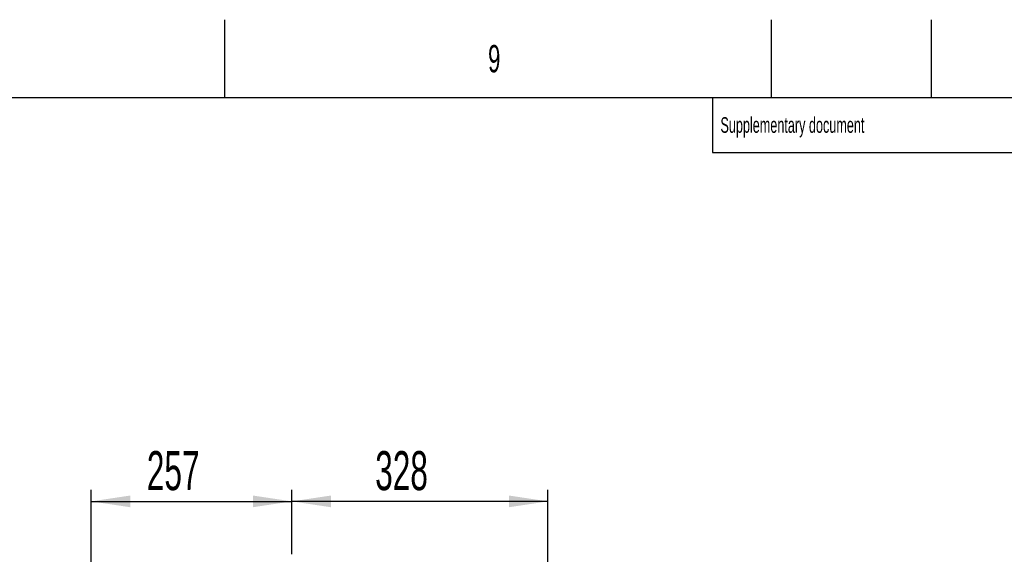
# Model space of a CAD drawing. Extents: x 0 to 8410, y 0 to 5940.
# Tile 94 of 110: x 5342 to 6604, y 5255 to 5940. Entities that reach past the tile are written whole.
import ezdxf

# ---------------------------------------------------------------- set-up
doc = ezdxf.new("R2010")
doc.units = 0
doc.header["$LTSCALE"] = 10
doc.layers.get('0').update_dxf_attribs({"linetype": 'CONTINUOUS'})
doc.styles.add('SLDTEXTSTYLE0', font='TXT', dxfattribs={"width": 0.605})
doc.dimstyles.new('SLDDIMSTYLE12', dxfattribs={"dimtxt": 50, "dimasz": 50, "dimexe": 0, "dimexo": 0.0625, "dimgap": 12.5, "dimtad": 1, "dimdec": 1, "dimrnd": 1e-09, "dimzin": 12, "dimtxsty": 'SLDTEXTSTYLE0', "dimsah": 1, "dimcen": 0.09, "dimazin": 3, "dimtfac": 1, "dimtofl": 0, "dimtmove": 0, "dimatfit": 3, "dimtolj": 1, "dimtzin": 12})

# ---------------------------------------------------------------- blocks, each defined once
blk = doc.blocks.new('_D_19')
at = {"color": 7, "linetype": 'CONTINUOUS'}
for p, q in [((5691.1, 5255.5), (5691.1, 5338)), ((6019.1, 4720.9), (6019.1, 5338)), ((6019.1, 5323), (5691.1, 5323))]:
    blk.add_line(p, q, dxfattribs=at)
for points in [[(5691.1, 5323), (5741.1, 5315.5), (5741.1, 5330.5)], [(6019.1, 5323), (5969.1, 5330.5), (5969.1, 5315.5)]]:
    blk.add_solid(points, dxfattribs=at)
at = {"color": 7, "linetype": 'CONTINUOUS', "insert": (5797.8, 5387.4), "char_height": 50, "attachment_point": 1, "style": 'SLDTEXTSTYLE0'}
blk.add_mtext('328', dxfattribs=at)
blk = doc.blocks.new('_D_20')
at = {"color": 7, "linetype": 'CONTINUOUS'}
for p, q in [((5434.1, 4679.5), (5434.1, 5338)), ((5691.1, 5255.5), (5691.1, 5338)), ((5434.1, 5323), (5691.1, 5323))]:
    blk.add_line(p, q, dxfattribs=at)
for points in [[(5434.1, 5323), (5484.1, 5315.5), (5484.1, 5330.5)], [(5691.1, 5323), (5641.1, 5330.5), (5641.1, 5315.5)]]:
    blk.add_solid(points, dxfattribs=at)
at = {"color": 7, "linetype": 'CONTINUOUS', "insert": (5505.3, 5387.4), "char_height": 50, "attachment_point": 1, "style": 'SLDTEXTSTYLE0'}
blk.add_mtext('257', dxfattribs=at)

msp = doc.modelspace()

# ---------------------------------------------------------------- linework, layer by layer
at = {"color": 7, "linetype": 'CONTINUOUS'}
for p, q in [((5605, 5840), (5605, 5940)), ((6305, 5940), (6305, 5840)), ((6510, 5940), (6510, 5840)), ((8310, 5840), (200, 5840)), ((6230, 5840), (6230, 5770)), ((6230, 5770), (8310, 5770))]:
    msp.add_line(p, q, dxfattribs=at)

# ---------------------------------------------------------------- texts
at = {"color": 7, "linetype": 'CONTINUOUS', "attachment_point": 1, "style": 'SLDTEXTSTYLE0'}
for s, insert, char_height in [('9', (5942.375323, 5907.580935), 35), ('Supplementary document', (6239.972676, 5815.107836), 20)]:
    msp.add_mtext(s, dxfattribs=dict(at, insert=insert, char_height=char_height))

# ---------------------------------------------------------------- dimensions: what is measured, and where the dimension line sits
at = {"color": 7, "linetype": 'CONTINUOUS'}
for p1, picture, middle in [((5434.080933, 4659.452925), '_D_20', (5562.580933, 5322.993228)), ((6019.080933, 4700.874965), '_D_19', (5855.080933, 5322.993228))]:
    dim = msp.add_linear_dim(base=(5691.080933, 5322.993228), p1=p1, p2=(5691.080933, 5235.505024), dimstyle='SLDDIMSTYLE12', dxfattribs=at)
    dim.commit()
    dim.dimension.update_dxf_attribs({"geometry": picture, "text_midpoint": middle, "dimtype": 160})

doc.saveas('drawing.dxf')
